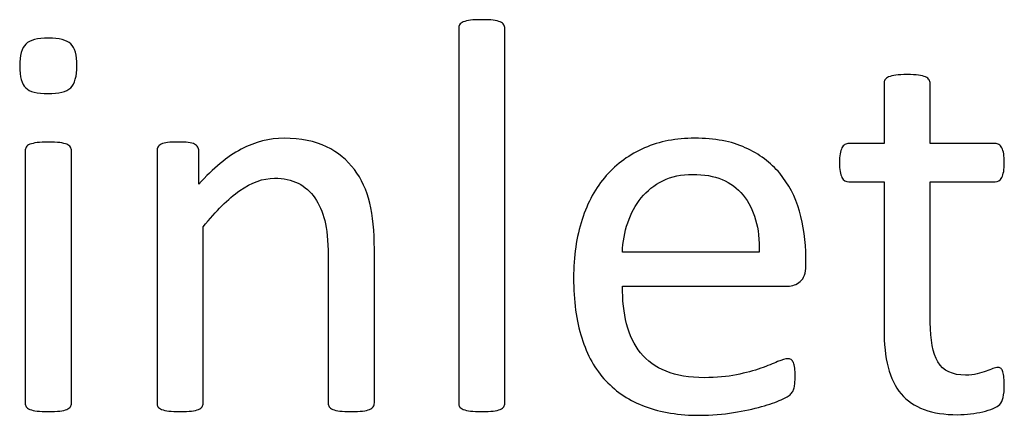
# Model space of a CAD drawing. Header units: inches. Extents: x 0 to 20790, y -12 to 14700.
# Tile 118 of 132: x 12870 to 13140, y 12940 to 13048. Entities that reach past the tile are written whole.
import ezdxf

# ---------------------------------------------------------------- set-up
doc = ezdxf.new("R2010")
doc.units = ezdxf.units.IN
doc.layers.add('254', color=7, linetype='Continuous', true_color=0xffffff)

msp = doc.modelspace()

# ---------------------------------------------------------------- linework, layer by layer
at = {"layer": '254', "color": 2, "linetype": 'Continuous', "lineweight": 25}
for points, knots in [([(12990.933, 13046.923), (12990.76, 13046.634), (12990.673, 13046.259), (12990.673, 13011.599), (12990.673, 12977.342), (12990.673, 12942.653), (12990.76, 12942.306), (12990.933, 12942.047)], [0, 0, 0, 0, 0.01151, 0.01151, 0.9876679, 0.9876679, 1, 1, 1, 1]), ([(13003.051, 13046.923), (13002.849, 13047.24), (13002.531, 13047.5), (13001.608, 13047.904), (13000.944, 13048.048), (12999.329, 13048.279), (12998.261, 13048.308), (12995.751, 13048.308), (12994.712, 13048.279), (12993.097, 13048.048), (12992.433, 13047.904), (12991.452, 13047.5), (12991.135, 13047.24), (12990.933, 13046.923)], [0, 0, 0, 0, 0.1685824, 0.1685824, 0.3371648, 0.3371648, 0.5057471, 0.5057471, 0.6704981, 0.6704981, 0.835249, 0.835249, 1, 1, 1, 1]), ([(13003.051, 12942.047), (13003.252, 12942.306), (13003.368, 12942.653), (13003.368, 12977.342), (13003.368, 13011.599), (13003.368, 13046.259), (13003.252, 13046.634), (13003.051, 13046.923)], [0, 0, 0, 0, 0.0123321, 0.0123321, 0.98849, 0.98849, 1, 1, 1, 1]), ([(12871.891, 13041.614), (12870.765, 13040.546), (12870.217, 13038.527), (12870.217, 13032.612), (12870.765, 13030.621), (12872.958, 13028.544), (12875.007, 13027.996), (12881.008, 13027.996), (12883.085, 13028.544), (12884.21, 13029.612)], [0, 0, 0, 0, 0.2506201, 0.2506201, 0.498807, 0.498807, 0.7469939, 0.7469939, 1, 1, 1, 1]), ([(12884.21, 13029.612), (12885.336, 13030.708), (12885.913, 13032.728), (12885.913, 13038.613), (12885.364, 13040.604), (12883.144, 13042.711), (12881.094, 13043.23), (12875.093, 13043.23), (12873.016, 13042.71), (12871.891, 13041.614)], [0, 0, 0, 0, 0.2558386, 0.2558386, 0.5067095, 0.5067095, 0.7509832, 0.7509832, 1, 1, 1, 1]), ([(13110.61, 13033.074), (13109.802, 13032.987), (13109.138, 13032.814), (13108.157, 13032.353), (13107.84, 13032.093), (13107.638, 13031.775)], [0, 0, 0, 0, 0.5, 0.5, 1, 1, 1, 1]), ([(13116.842, 13033.074), (13116.034, 13033.189), (13114.966, 13033.247), (13112.456, 13033.247), (13111.418, 13033.189), (13110.61, 13033.074)], [0, 0, 0, 0, 0.5057471, 0.5057471, 1, 1, 1, 1]), ([(13120.073, 13014.32), (13120.073, 13019.802), (13120.073, 13025.284), (13120.073, 13031.141), (13119.958, 13031.458), (13119.554, 13032.093), (13119.236, 13032.353), (13118.313, 13032.814), (13117.649, 13032.987), (13116.842, 13033.074)], [0, 0, 0, 0, 0.8296943, 0.8296943, 0.8864629, 0.8864629, 0.9432314, 0.9432314, 1, 1, 1, 1]), ([(13107.638, 13031.775), (13107.465, 13031.458), (13107.378, 13031.141), (13107.378, 13025.284), (13107.378, 13019.802), (13107.378, 13014.32)], [0, 0, 0, 0, 0.0640394, 0.0640394, 1, 1, 1, 1]), ([(12874.978, 13014.551), (12874.17, 13014.436), (12873.506, 13014.291), (12872.525, 13013.887), (12872.208, 13013.628), (12872.006, 13013.31)], [0, 0, 0, 0, 0.5, 0.5, 1, 1, 1, 1]), ([(12881.21, 13014.551), (12880.402, 13014.638), (12879.334, 13014.695), (12876.824, 13014.695), (12875.786, 13014.638), (12874.978, 13014.551)], [0, 0, 0, 0, 0.5057471, 0.5057471, 1, 1, 1, 1]), ([(12884.124, 12942.047), (12884.326, 12942.306), (12884.441, 12942.653), (12884.441, 12966.157), (12884.441, 12989.229), (12884.441, 13012.676), (12884.326, 13012.993), (12883.922, 13013.628), (12883.604, 13013.887), (12882.681, 13014.291), (12882.018, 13014.436), (12881.21, 13014.551)], [0, 0, 0, 0, 0.0175713, 0.0175713, 0.9543147, 0.9543147, 0.9695431, 0.9695431, 0.9847716, 0.9847716, 1, 1, 1, 1]), ([(12918.198, 13014.118), (12917.794, 13014.349), (12917.217, 13014.493), (12915.745, 13014.663), (12914.793, 13014.695), (12912.485, 13014.695), (12911.533, 13014.666), (12910.09, 13014.493), (12909.513, 13014.349), (12908.59, 13013.887), (12908.273, 13013.628), (12908.128, 13013.339)], [0, 0, 0, 0, 0.2001512, 0.2001512, 0.3927074, 0.3927074, 0.5951383, 0.5951383, 0.7975691, 0.7975691, 1, 1, 1, 1]), ([(12967.217, 12942.047), (12967.419, 12942.306), (12967.534, 12942.653), (12967.534, 12957.165), (12967.534, 12971.245), (12967.534, 12990.229), (12967.101, 12994.441), (12965.426, 13001.488), (12964.014, 13004.539), (12960.115, 13009.758), (12957.551, 13011.868), (12951.262, 13014.984), (12947.367, 13015.763), (12938.798, 13015.763), (12934.903, 13014.753), (12927.136, 13010.726), (12923.247, 13007.511), (12919.352, 13003.155)], [0, 0, 0, 0, 0.010225, 0.010225, 0.3428774, 0.3428774, 0.4587604, 0.4587604, 0.5748606, 0.5748606, 0.6895305, 0.6895305, 0.8042005, 0.8042005, 0.9023866, 0.9023866, 1, 1, 1, 1]), ([(13084.412, 12976.409), (13085.422, 12977.275), (13085.913, 12978.688), (13085.913, 12981.477), (13085.913, 12982.247), (13085.913, 12987.517), (13085.336, 12991.758), (13083.027, 12999.721), (13081.21, 13003.183), (13076.305, 13009.069), (13073.16, 13011.406), (13065.52, 13014.91), (13060.869, 13015.763), (13050.367, 13015.763), (13045.78, 13014.897), (13037.572, 13011.314), (13034.066, 13008.81), (13031.181, 13005.492)], [0, 0, 0, 0, 0.0693631, 0.0693631, 0.0957872, 0.0957872, 0.2503679, 0.2503679, 0.4049486, 0.4049486, 0.5595293, 0.5595293, 0.7127102, 0.7127102, 0.8561136, 0.8561136, 1, 1, 1, 1]), ([(13107.378, 13014.32), (13104.176, 13014.32), (13100.973, 13014.32), (13097.338, 13014.32), (13096.992, 13014.234), (13096.645, 13014.032)], [0, 0, 0, 0, 0.8809524, 0.8809524, 1, 1, 1, 1]), ([(13138.913, 13014.032), (13138.625, 13014.234), (13138.25, 13014.32), (13131.921, 13014.32), (13125.997, 13014.32), (13120.073, 13014.32)], [0, 0, 0, 0, 0.0638298, 0.0638298, 1, 1, 1, 1]), ([(12872.006, 13013.31), (12871.833, 13012.993), (12871.746, 13012.676), (12871.746, 12989.229), (12871.746, 12966.157), (12871.746, 12942.653), (12871.833, 12942.306), (12872.006, 12942.047)], [0, 0, 0, 0, 0.0157068, 0.0157068, 0.9818768, 0.9818768, 1, 1, 1, 1]), ([(12908.128, 13013.339), (12907.984, 13013.08), (12907.898, 13012.733), (12907.898, 12989.229), (12907.898, 12966.157), (12907.898, 12942.653), (12907.984, 12942.306), (12908.157, 12942.047)], [0, 0, 0, 0, 0.0180796, 0.0180796, 0.9819204, 0.9819204, 1, 1, 1, 1]), ([(12919.352, 13003.155), (12919.352, 13006.203), (12919.352, 13009.252), (12919.352, 13012.733), (12919.265, 13013.08), (12919.092, 13013.339)], [0, 0, 0, 0, 0.8756906, 0.8756906, 1, 1, 1, 1]), ([(13095.347, 13011.464), (13095.203, 13010.8), (13095.145, 13009.992), (13095.145, 13007.165), (13095.376, 13005.809), (13096.299, 13004.193), (13096.905, 13003.76), (13100.916, 13003.76), (13104.147, 13003.76), (13107.378, 13003.76)], [0, 0, 0, 0, 0.0795356, 0.0795356, 0.2292497, 0.2292497, 0.3789638, 0.3789638, 1, 1, 1, 1]), ([(13120.073, 13003.76), (13125.997, 13003.76), (13131.921, 13003.76), (13138.625, 13003.76), (13139.231, 13004.193), (13140.154, 13005.809), (13140.385, 13007.165), (13140.385, 13009.992), (13140.327, 13010.8), (13140.24, 13011.464)], [0, 0, 0, 0, 0.7502759, 0.7502759, 0.8489324, 0.8489324, 0.9475888, 0.9475888, 1, 1, 1, 1]), ([(12920.592, 12991.47), (12924.083, 12995.826), (12927.401, 12999.144), (12933.787, 13003.632), (12936.951, 13004.77), (12942.606, 13004.77), (12944.77, 13004.309), (12948.498, 13002.474), (12950.021, 13001.135), (12952.374, 12997.635), (12953.281, 12995.567), (12954.542, 12990.754), (12954.839, 12987.575), (12954.839, 12970.11), (12954.839, 12956.598), (12954.839, 12942.653), (12954.926, 12942.306), (12955.128, 12942.047)], [0, 0, 0, 0, 0.1301177, 0.1301177, 0.2594518, 0.2594518, 0.3605676, 0.3605676, 0.4604332, 0.4604332, 0.5591739, 0.5591739, 0.6565299, 0.6565299, 0.9893406, 0.9893406, 1, 1, 1, 1]), ([(13031.181, 13005.492), (13028.267, 13002.202), (13026.045, 12998.163), (13022.979, 12988.674), (13022.208, 12983.333), (13022.208, 12971.129), (13022.958, 12965.647), (13025.895, 12956.202), (13028.123, 12952.289), (13033.981, 12946.029), (13037.586, 12943.662), (13046.151, 12940.479), (13051.146, 12939.681), (13060.119, 12939.681), (13063.206, 12939.941), (13066.092, 12940.431)], [0, 0, 0, 0, 0.1465213, 0.1465213, 0.2938517, 0.2938517, 0.4490493, 0.4490493, 0.6036564, 0.6036564, 0.7567998, 0.7567998, 0.9108526, 0.9108526, 1, 1, 1, 1]), ([(13037.067, 12992.566), (13037.932, 12995.163), (13039.173, 12997.442), (13042.361, 13001.325), (13044.308, 13002.895), (13049.04, 13005.261), (13051.781, 13005.838), (13061.014, 13005.838), (13065.601, 13003.962), (13068.717, 13000.154)], [0, 0, 0, 0, 0.2000638, 0.2000638, 0.4019169, 0.4019169, 0.6037699, 0.6037699, 1, 1, 1, 1]), ([(13107.378, 13003.76), (13107.378, 12990.277), (13107.378, 12976.794), (13107.378, 12959.3), (13107.753, 12955.838), (13108.504, 12952.895)], [0, 0, 0, 0, 0.7707532, 0.7707532, 1, 1, 1, 1]), ([(13135.393, 12951.77), (13134.672, 12951.51), (13133.835, 12951.279), (13131.989, 12950.818), (13130.95, 12950.702), (13126.132, 12950.702), (13123.593, 12951.914), (13120.753, 12956.783), (13120.073, 12960.396), (13120.073, 12978.025), (13120.073, 12990.893), (13120.073, 13003.76)], [0, 0, 0, 0, 0.0604067, 0.0604067, 0.1208135, 0.1208135, 0.3064536, 0.3064536, 0.4937452, 0.4937452, 1, 1, 1, 1]), ([(12920.275, 12942.047), (12920.477, 12942.306), (12920.592, 12942.653), (12920.592, 12959.213), (12920.592, 12975.342), (12920.592, 12991.47)], [0, 0, 0, 0, 0.0261324, 0.0261324, 1, 1, 1, 1]), ([(13066.899, 12950.818), (13064.332, 12950.269), (13061.418, 12950.01), (13053.974, 12950.01), (13050.483, 12950.587), (13044.712, 12952.953), (13042.404, 12954.626), (13038.795, 12959.038), (13037.528, 12961.695), (13035.977, 12967.842), (13035.595, 12971.302), (13035.595, 12975.168)], [0, 0, 0, 0, 0.1665012, 0.1665012, 0.3768185, 0.3768185, 0.5871358, 0.5871358, 0.7944785, 0.7944785, 1, 1, 1, 1]), ([(13081.873, 12954.972), (13081.585, 12955.145), (13081.268, 12955.232), (13080.287, 12955.232), (13079.392, 12954.943), (13078.18, 12954.424)], [0, 0, 0, 0, 0.3529412, 0.3529412, 1, 1, 1, 1]), ([(13078.18, 12954.424), (13076.969, 12953.876), (13075.439, 12953.27), (13071.689, 12951.943), (13069.467, 12951.337), (13066.899, 12950.818)], [0, 0, 0, 0, 0.5, 0.5, 1, 1, 1, 1]), ([(13082.71, 12947.269), (13082.797, 12947.644), (13082.854, 12948.077), (13082.97, 12949.058), (13082.999, 12949.635), (13082.999, 12951.222), (13082.941, 12952.001), (13082.883, 12952.664)], [0, 0, 0, 0, 0.2948718, 0.2948718, 0.5897436, 0.5897436, 1, 1, 1, 1]), ([(13108.504, 12952.895), (13109.225, 12949.923), (13110.437, 12947.5), (13113.711, 12943.65), (13115.803, 12942.22), (13120.939, 12940.316), (13124.026, 12939.854), (13128.786, 12939.854), (13129.969, 12939.912), (13131.152, 12940.085)], [0, 0, 0, 0, 0.3020665, 0.3020665, 0.6015259, 0.6015259, 0.9009852, 0.9009852, 1, 1, 1, 1]), ([(13139.346, 12952.664), (13139.115, 12952.78), (13138.855, 12952.837), (13138.192, 12952.837), (13137.73, 12952.722), (13137.24, 12952.491)], [0, 0, 0, 0, 0.3478261, 0.3478261, 1, 1, 1, 1]), ([(13140.067, 12944.615), (13140.269, 12945.48), (13140.385, 12946.663), (13140.385, 12949.087), (13140.327, 12949.837), (13140.24, 12950.471)], [0, 0, 0, 0, 0.6190476, 0.6190476, 1, 1, 1, 1]), ([(13066.092, 12940.431), (13069.006, 12940.893), (13071.544, 12941.47), (13075.961, 12942.674), (13077.748, 12943.316), (13080.517, 12944.586), (13081.354, 12945.047), (13081.931, 12945.624), (13082.162, 12945.913), (13082.335, 12946.23)], [0, 0, 0, 0, 0.2522862, 0.2522862, 0.5015241, 0.5015241, 0.7507621, 0.7507621, 1, 1, 1, 1]), ([(12872.006, 12942.047), (12872.208, 12941.758), (12872.525, 12941.499), (12873.506, 12941.095), (12874.17, 12940.95), (12874.978, 12940.835)], [0, 0, 0, 0, 0.5, 0.5, 1, 1, 1, 1]), ([(12881.21, 12940.835), (12882.018, 12940.95), (12882.681, 12941.095), (12883.604, 12941.499), (12883.922, 12941.758), (12884.124, 12942.047)], [0, 0, 0, 0, 0.5, 0.5, 1, 1, 1, 1]), ([(12908.157, 12942.047), (12908.359, 12941.758), (12908.677, 12941.499), (12909.658, 12941.095), (12910.321, 12940.95), (12911.129, 12940.835)], [0, 0, 0, 0, 0.5, 0.5, 1, 1, 1, 1]), ([(12917.361, 12940.835), (12918.169, 12940.95), (12918.832, 12941.095), (12919.756, 12941.499), (12920.073, 12941.758), (12920.275, 12942.047)], [0, 0, 0, 0, 0.5, 0.5, 1, 1, 1, 1]), ([(12955.128, 12942.047), (12955.33, 12941.758), (12955.676, 12941.499), (12956.599, 12941.095), (12957.234, 12940.95), (12958.071, 12940.835)], [0, 0, 0, 0, 0.5, 0.5, 1, 1, 1, 1]), ([(12964.303, 12940.835), (12965.111, 12940.95), (12965.745, 12941.095), (12966.669, 12941.499), (12967.015, 12941.758), (12967.217, 12942.047)], [0, 0, 0, 0, 0.5, 0.5, 1, 1, 1, 1]), ([(12990.933, 12942.047), (12991.135, 12941.758), (12991.452, 12941.499), (12992.433, 12941.095), (12993.097, 12940.95), (12993.905, 12940.835)], [0, 0, 0, 0, 0.5, 0.5, 1, 1, 1, 1]), ([(13000.137, 12940.835), (13000.944, 12940.95), (13001.608, 12941.095), (13002.531, 12941.499), (13002.849, 12941.758), (13003.051, 12942.047)], [0, 0, 0, 0, 0.5, 0.5, 1, 1, 1, 1]), ([(13131.152, 12940.085), (13132.335, 12940.229), (13133.46, 12940.431), (13135.538, 12940.893), (13136.49, 12941.181), (13137.298, 12941.527)], [0, 0, 0, 0, 0.5, 0.5, 1, 1, 1, 1]), ([(12874.978, 12940.835), (12875.786, 12940.748), (12876.824, 12940.691), (12879.334, 12940.691), (12880.402, 12940.748), (12881.21, 12940.835)], [0, 0, 0, 0, 0.4942529, 0.4942529, 1, 1, 1, 1]), ([(12911.129, 12940.835), (12911.937, 12940.748), (12912.976, 12940.691), (12915.486, 12940.691), (12916.553, 12940.748), (12917.361, 12940.835)], [0, 0, 0, 0, 0.4942529, 0.4942529, 1, 1, 1, 1]), ([(12958.071, 12940.835), (12958.879, 12940.748), (12959.917, 12940.691), (12962.456, 12940.691), (12963.466, 12940.748), (12964.303, 12940.835)], [0, 0, 0, 0, 0.5113636, 0.5113636, 1, 1, 1, 1]), ([(12993.905, 12940.835), (12994.712, 12940.748), (12995.751, 12940.691), (12998.261, 12940.691), (12999.329, 12940.748), (13000.137, 12940.835)], [0, 0, 0, 0, 0.4942529, 0.4942529, 1, 1, 1, 1])]:
    msp.add_open_spline(points, degree=3, knots=knots, dxfattribs=at)
for points in [[(12919.092, 13013.339), (12918.919, 13013.628), (12918.63, 13013.887), (12918.198, 13014.118)], [(13096.645, 13014.032), (13096.299, 13013.859), (13096.04, 13013.57), (13095.838, 13013.108)], [(13139.721, 13013.108), (13139.49, 13013.57), (13139.231, 13013.859), (13138.913, 13014.032)], [(13095.838, 13013.108), (13095.636, 13012.676), (13095.463, 13012.127), (13095.347, 13011.464)], [(13140.24, 13011.464), (13140.125, 13012.127), (13139.952, 13012.676), (13139.721, 13013.108)], [(13068.717, 13000.154), (13071.804, 12996.374), (13073.304, 12991.123), (13073.131, 12984.459)], [(13035.595, 12984.459), (13035.711, 12987.286), (13036.172, 12989.998), (13037.067, 12992.566)], [(13073.131, 12984.459), (13060.619, 12984.459), (13048.107, 12984.459), (13035.595, 12984.459)], [(13080.979, 12975.168), (13082.277, 12975.14), (13083.403, 12975.572), (13084.412, 12976.409)], [(13035.595, 12975.168), (13050.723, 12975.168), (13065.851, 12975.168), (13080.979, 12975.168)], [(13082.537, 12954.164), (13082.364, 12954.511), (13082.162, 12954.77), (13081.873, 12954.972)], [(13082.883, 12952.664), (13082.797, 12953.299), (13082.681, 12953.789), (13082.537, 12954.164)], [(13137.24, 12952.491), (13136.72, 12952.26), (13136.086, 12952.029), (13135.393, 12951.77)], [(13139.894, 12951.914), (13139.75, 12952.289), (13139.577, 12952.52), (13139.346, 12952.664)], [(13140.24, 12950.471), (13140.125, 12951.077), (13140.01, 12951.568), (13139.894, 12951.914)], [(13082.335, 12946.23), (13082.508, 12946.519), (13082.652, 12946.865), (13082.71, 12947.269)], [(13139.144, 12942.681), (13139.577, 12943.085), (13139.865, 12943.749), (13140.067, 12944.615)], [(13137.298, 12941.527), (13138.134, 12941.902), (13138.74, 12942.278), (13139.144, 12942.681)]]:
    msp.add_open_spline(points, degree=3, dxfattribs=at)

doc.saveas('drawing.dxf')
